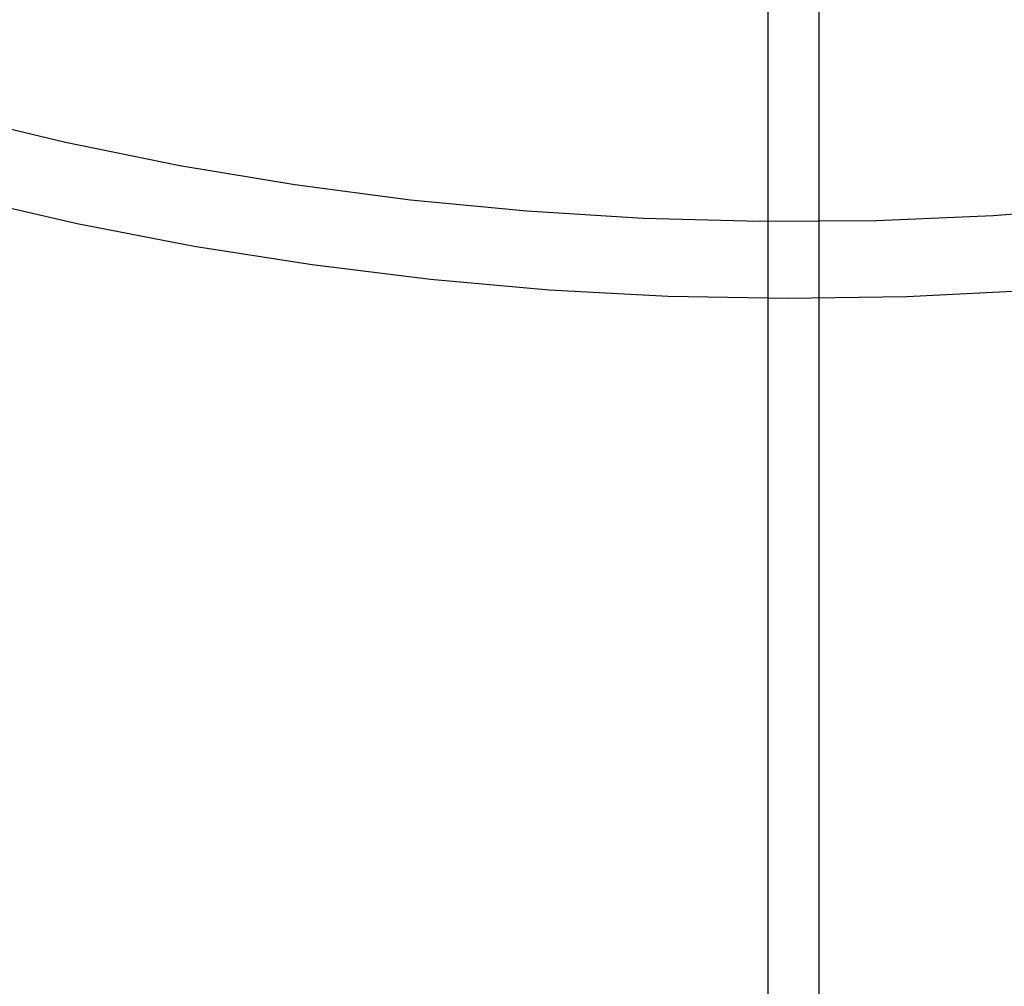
# Model space of a CAD drawing. Header units: millimetres. Extents: x 6049 to 7254, y -11340 to -10297.
# Tile 20 of 237: x 6633 to 6657, y -10781 to -10757. Entities that reach past the tile are written whole.
import ezdxf

# ---------------------------------------------------------------- set-up
doc = ezdxf.new("R2010")
doc.units = ezdxf.units.MM
doc.layers.add('color', color=7, linetype='Continuous')

msp = doc.modelspace()

# ---------------------------------------------------------------- linework, layer by layer
at = {"color": 8, "true_color": 0x7f7f7f}
for p, q in [((6651.065, -11340.096, 63.331), (6651.065, -10749.298, 63.331)), ((6652.303, -11340.096, 68.69), (6652.303, -10749.298, 68.69))]:
    msp.add_line(p, q, dxfattribs=at)
at = {"layer": 'color', "color": 254, "true_color": 0xcad1ee}
for p, q in [((6634.015, -10760.124, 17.309), (6631.261, -10759.467, 17.309)), ((6636.79, -10760.686, 17.309), (6634.015, -10760.124, 17.309)), ((6639.582, -10761.151, 17.309), (6636.79, -10760.686, 17.309)), ((6642.389, -10761.52, 17.309), (6639.582, -10761.151, 17.309)), ((6634.301, -10762.095, 18.688), (6631.481, -10761.447, 18.688)), ((6645.207, -10761.792, 17.309), (6642.389, -10761.52, 17.309)), ((6648.033, -10761.966, 17.309), (6645.207, -10761.792, 17.309)), ((6659.345, -10761.685, 17.309), (6656.522, -10761.902, 17.309)), ((6637.141, -10762.645, 18.688), (6634.301, -10762.095, 18.688)), ((6650.863, -10762.042, 17.309), (6648.033, -10761.966, 17.309)), ((6653.694, -10762.021, 17.309), (6650.863, -10762.042, 17.309)), ((6656.522, -10761.902, 17.309), (6653.694, -10762.021, 17.309)), ((6639.999, -10763.097, 18.688), (6637.141, -10762.645, 18.688)), ((6642.871, -10763.45, 18.688), (6639.999, -10763.097, 18.688)), ((6645.753, -10763.704, 18.688), (6642.871, -10763.45, 18.688)), ((6648.643, -10763.858, 18.688), (6645.753, -10763.704, 18.688)), ((6657.318, -10763.721, 18.688), (6654.429, -10763.866, 18.688)), ((6651.536, -10763.912, 18.688), (6648.643, -10763.858, 18.688)), ((6654.429, -10763.866, 18.688), (6651.536, -10763.912, 18.688))]:
    msp.add_line(p, q, dxfattribs=at)

doc.saveas('drawing.dxf')
